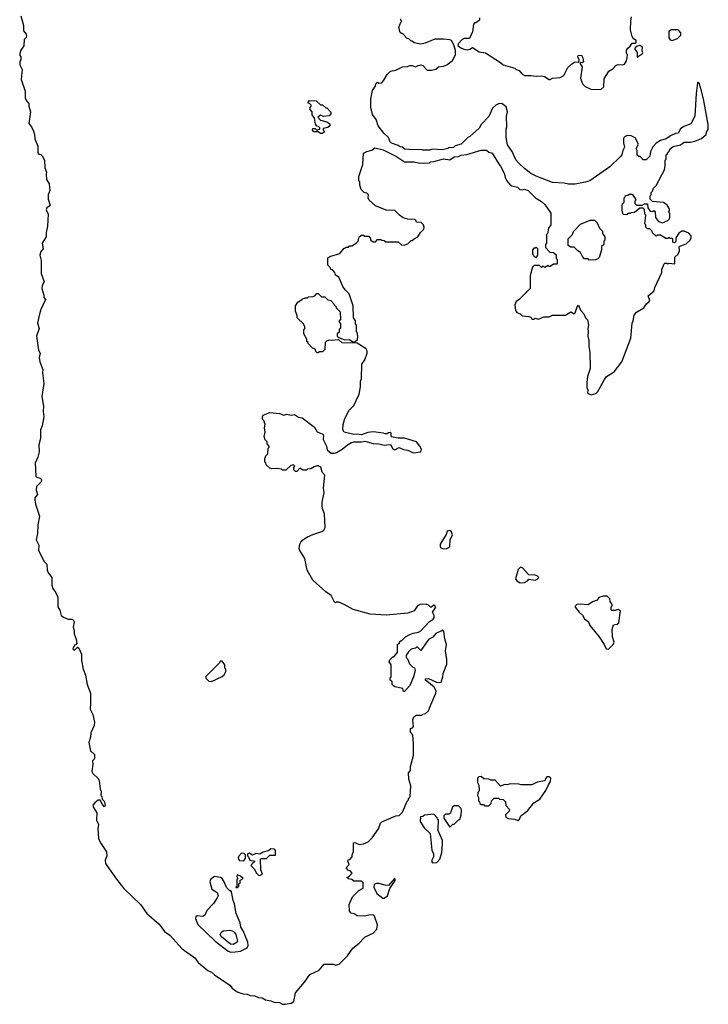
# Model space of a CAD drawing. Extents: x 2789571 to 2951634, y 860514 to 1033803.
# Tile 96 of 102: x 2901718 to 2908099, y 1008658 to 1017788. Entities that reach past the tile are written whole.
import ezdxf

# ---------------------------------------------------------------- set-up
doc = ezdxf.new("R2010")
doc.units = 0

msp = doc.modelspace()

# ---------------------------------------------------------------- linework, layer by layer
at = {"layer": '0CON05XD'}
for points in [[(2901727.5, 1017825), (2901752.5, 1017735), (2901753.6, 1017683.6), (2901777.5, 1017655), (2901780, 1017635), (2901777, 1017623), (2901760, 1017605), (2901757.5, 1017545), (2901730, 1017505), (2901720, 1017475), (2901720, 1017455), (2901730, 1017445), (2901730, 1017415), (2901720, 1017405), (2901718.3, 1017368.3), (2901742.5, 1017325), (2901733.3, 1017235), (2901770, 1017125), (2901770, 1017065), (2901782.5, 1017035), (2901801.7, 1017011.7), (2901802.5, 1016985), (2901817.5, 1016935), (2901802.5, 1016825), (2901827.5, 1016795), (2901847.5, 1016755), (2901856.7, 1016725), (2901857.5, 1016685), (2901886.4, 1016616.4), (2901887.5, 1016555), (2901895, 1016540), (2901915, 1016537.5), (2901926.4, 1016526.4), (2901947, 1016487), (2901950, 1016415), (2901967.5, 1016375), (2901963.3, 1016355), (2901967.5, 1016305), (2901992.5, 1016265), (2901996.7, 1016205), (2901982.5, 1016165), (2901982.5, 1016125), (2902000, 1016065), (2901970, 1016045), (2901962.5, 1016025), (2901982.5, 1015985), (2901976.7, 1015875), (2901962.5, 1015815), (2901962.5, 1015775), (2901927.5, 1015715), (2901937, 1015663), (2901915, 1015637.5), (2901906.2, 1015605), (2901918, 1015555), (2901916.7, 1015435), (2901946.1, 1015356.1), (2901927, 1015323), (2901922.5, 1015295), (2901942.5, 1015235), (2901943, 1015213), (2901957.5, 1015195), (2901915, 1015100), (2901898, 1015045), (2901884.2, 1014975), (2901898, 1014925), (2901874.3, 1014855), (2901892.5, 1014725), (2901907.5, 1014695), (2901898, 1014655), (2901904.2, 1014615), (2901933.3, 1014545), (2901928.8, 1014515), (2901942, 1014415), (2901924.2, 1014295), (2901938.8, 1014205), (2901936.7, 1014155), (2901943.3, 1014105), (2901927, 1014023), (2901910, 1013985), (2901910, 1013905), (2901896.7, 1013845), (2901898.3, 1013781.7), (2901887.3, 1013732.7), (2901860.8, 1013675), (2901868, 1013555), (2901877, 1013547), (2901908.5, 1013538.5), (2901920, 1013525), (2901915.8, 1013504.2), (2901875, 1013460), (2901870, 1013425), (2901877.7, 1013407.7), (2901883.8, 1013385), (2901860, 1013355), (2901858, 1013335), (2901864.2, 1013295), (2901903.3, 1013185), (2901886.2, 1013105), (2901883.8, 1013025), (2901872, 1012965), (2901896.2, 1012915), (2901893.3, 1012865), (2901945.9, 1012765.9), (2901970.7, 1012740.7), (2901972.5, 1012685), (2901986.7, 1012655), (2902016.7, 1012615), (2902016.2, 1012545), (2902026.2, 1012515), (2902053.8, 1012475), (2902072, 1012435), (2902072.5, 1012345), (2902091.7, 1012311.7), (2902103.8, 1012265), (2902125, 1012246.7), (2902168.3, 1012228.3), (2902205, 1012228.8), (2902215, 1012223.3), (2902224, 1012205), (2902213, 1012157), (2902223.3, 1012125), (2902223, 1012093), (2902242.5, 1012045), (2902247.5, 1012002.5), (2902238.3, 1011991.7), (2902225, 1011990), (2902210, 1011955), (2902227, 1011943), (2902255, 1011970), (2902265, 1011960), (2902290, 1011905), (2902292.5, 1011845), (2902307.5, 1011765), (2902329.3, 1011709.3), (2902343.3, 1011625), (2902373.3, 1011545), (2902375, 1011450), (2902372.5, 1011395), (2902397, 1011347), (2902412.5, 1011275), (2902407.5, 1011245), (2902377.5, 1011175), (2902373.8, 1011135), (2902359.2, 1011085), (2902375, 1011010), (2902410, 1010975), (2902410, 1010935), (2902393.3, 1010915), (2902397.5, 1010885), (2902387, 1010817), (2902395, 1010797.5), (2902445, 1010752.5), (2902453.3, 1010735), (2902463.6, 1010653.6), (2902472.5, 1010635), (2902470, 1010595), (2902480, 1010585), (2902481.7, 1010561.7), (2902501.7, 1010541.7), (2902510, 1010505), (2902505, 1010490), (2902485, 1010510), (2902465, 1010550), (2902445, 1010550), (2902413.6, 1010526.4), (2902397.5, 1010505), (2902403.3, 1010483.3), (2902432.5, 1010435), (2902430, 1010365), (2902447.5, 1010325), (2902442.5, 1010285), (2902447.5, 1010195), (2902466.2, 1010155), (2902523.1, 1010073.1), (2902525.4, 1010034.6), (2902510.5, 1009995), (2902514.6, 1009965), (2902526.9, 1009945), (2902615, 1009818.1), (2902683.3, 1009733.2), (2902837.5, 1009585), (2902895, 1009500.6), (2903011.4, 1009401.4), (2903061.5, 1009335), (2903110, 1009300), (2903225, 1009173.6), (2903340, 1009090), (2903372.5, 1009045), (2903461.2, 1008971.2), (2903495, 1008957.9), (2903522, 1008932), (2903665, 1008835.4), (2903687.2, 1008807.2), (2903733, 1008773), (2903785.2, 1008755.2), (2903825, 1008752.5), (2903855, 1008740), (2903896.4, 1008736.4), (2903932.2, 1008722.3), (2903965, 1008718.4), (2903995, 1008700), (2904045, 1008691.8), (2904075, 1008679.5), (2904125, 1008674.1), (2904155, 1008658.4), (2904178.5, 1008658.5), (2904235, 1008670), (2904258, 1008685), (2904273.3, 1008765), (2904357.5, 1008865), (2904407.5, 1008935), (2904494.1, 1008975.9), (2904538.3, 1009031.7), (2904625, 1009030), (2904645, 1009022.5), (2904678.3, 1009031.7), (2904755, 1009107.5), (2904805, 1009177.5), (2904862.5, 1009225), (2904907, 1009273), (2904920, 1009285), (2904995, 1009317.5), (2905027.5, 1009355), (2905032.5, 1009395), (2905006.7, 1009475), (2904995, 1009487.5), (2904955, 1009486.2), (2904915, 1009476.7), (2904845, 1009480), (2904817.7, 1009497.7), (2904790, 1009505), (2904773, 1009523), (2904772.5, 1009585), (2904802.5, 1009655), (2904860, 1009715), (2904900, 1009735), (2904900, 1009785), (2904885, 1009800), (2904815, 1009800), (2904797, 1009817), (2904765, 1009822.5), (2904750, 1009835), (2904765, 1009840), (2904800, 1009875), (2904780, 1009895), (2904765, 1009900), (2904742.5, 1009925), (2904770, 1009955), (2904760, 1009985), (2904763, 1009997), (2904778.3, 1010001.7), (2904800, 1010025), (2904800, 1010045), (2904812.5, 1010075), (2904812.5, 1010155), (2904825, 1010160), (2904865, 1010140), (2904905, 1010147.5), (2904947.5, 1010165), (2904985, 1010202.5), (2905042.5, 1010285), (2905063, 1010337), (2905075, 1010350), (2905203, 1010407), (2905235, 1010410), (2905265, 1010440), (2905308.3, 1010541.7), (2905320, 1010555), (2905320, 1010565), (2905337, 1010583), (2905342.5, 1010685), (2905323.3, 1010745), (2905320, 1010805), (2905340, 1010825), (2905340, 1010865), (2905366.7, 1010965), (2905367.5, 1011075), (2905360, 1011155), (2905340, 1011185), (2905340, 1011215), (2905358.3, 1011221.7), (2905367, 1011233), (2905360, 1011295), (2905370, 1011325), (2905395, 1011340), (2905445, 1011340), (2905455, 1011350), (2905480, 1011355), (2905505, 1011380), (2905517, 1011403), (2905517.5, 1011415), (2905575.9, 1011544.1), (2905578.8, 1011565), (2905559.4, 1011599.4), (2905490, 1011655), (2905480, 1011665), (2905480, 1011675), (2905505, 1011680), (2905580, 1011645), (2905608, 1011642), (2905623, 1011647), (2905640, 1011695), (2905643.3, 1011725), (2905676.1, 1011813.9), (2905676.2, 1011855), (2905662.5, 1011935), (2905673.3, 1011995), (2905657, 1012047), (2905650, 1012115), (2905635, 1012130), (2905628.3, 1012121.7), (2905575, 1012097.5), (2905546.4, 1012063.6), (2905505, 1012040), (2905435, 1011940), (2905405, 1011970), (2905395, 1011970), (2905385, 1011960), (2905345, 1011950), (2905321.7, 1011928.3), (2905300, 1011895), (2905300, 1011875), (2905311.7, 1011861.7), (2905330, 1011815), (2905360, 1011785), (2905378.3, 1011778.3), (2905382.5, 1011755), (2905366.7, 1011695), (2905333.3, 1011615), (2905285, 1011560), (2905275, 1011560), (2905268.3, 1011588.3), (2905193, 1011603), (2905181.7, 1011611.7), (2905170, 1011625), (2905168.3, 1011648.3), (2905150, 1011665), (2905150, 1011685), (2905160, 1011695), (2905160, 1011805), (2905143, 1011833), (2905148.3, 1011851.7), (2905175, 1011880), (2905185, 1011880), (2905218.3, 1011921.7), (2905220, 1011995), (2905238.3, 1012011.7), (2905245, 1012030), (2905255, 1012030), (2905292.5, 1012065), (2905335, 1012086.7), (2905365, 1012100), (2905415, 1012110), (2905435, 1012122.5), (2905513.6, 1012206.4), (2905549.3, 1012230.7), (2905557.5, 1012245), (2905557.5, 1012265), (2905542.5, 1012295), (2905572.5, 1012335), (2905567.5, 1012355), (2905555, 1012360), (2905535, 1012340), (2905525, 1012340), (2905505, 1012360), (2905485, 1012367.5), (2905430, 1012365), (2905405, 1012352.5), (2905373.6, 1012306.4), (2905316.1, 1012283.9), (2905115, 1012268), (2904966.1, 1012276.1), (2904808.3, 1012318.3), (2904726.1, 1012366.1), (2904675, 1012387.5), (2904655, 1012387.5), (2904645, 1012380), (2904635, 1012387.5), (2904605, 1012450), (2904553.6, 1012483.6), (2904435, 1012590), (2904382.5, 1012685), (2904361.7, 1012791.7), (2904313.3, 1012865), (2904307.5, 1012885), (2904313.8, 1012925), (2904323.3, 1012945), (2904343.3, 1012965), (2904385, 1012993.8), (2904435, 1013016.2), (2904518.3, 1013041.7), (2904536.4, 1013053.6), (2904549.3, 1013080.7), (2904543.6, 1013203.6), (2904523.8, 1013255), (2904520, 1013285), (2904520, 1013315), (2904541.2, 1013405), (2904533.3, 1013445), (2904546.7, 1013565), (2904521.7, 1013591.7), (2904508, 1013638), (2904485, 1013652.5), (2904475, 1013652.5), (2904446.4, 1013643.6), (2904417, 1013623), (2904385, 1013620), (2904375, 1013610), (2904345, 1013610), (2904315, 1013630), (2904285, 1013600), (2904275, 1013600), (2904260, 1013615), (2904260, 1013635), (2904267.5, 1013647.5), (2904255, 1013660), (2904230, 1013655), (2904185, 1013610), (2904155, 1013610), (2904145, 1013620), (2904105, 1013627.5), (2904055, 1013622.5), (2904035, 1013630), (2904001.7, 1013661.7), (2903998.3, 1013678.3), (2903990, 1013685), (2903990, 1013715), (2904000, 1013745), (2904017, 1013763), (2904020, 1013815), (2904030, 1013825), (2904030, 1013835), (2904010, 1013855), (2904010, 1013875), (2903993, 1013893), (2903983.6, 1013923.6), (2903992.5, 1013965), (2903987.5, 1014005), (2903993.3, 1014035), (2903980.7, 1014070.7), (2903967.5, 1014085), (2903967.5, 1014105), (2903975, 1014120), (2904035, 1014147.5), (2904125, 1014137.5), (2904165, 1014122.5), (2904195, 1014130), (2904235, 1014122.5), (2904265, 1014127.5), (2904303, 1014103), (2904336.1, 1014096.1), (2904450, 1014010), (2904475, 1013967.5), (2904527.5, 1013945), (2904533, 1013933), (2904530, 1013895), (2904562.5, 1013835), (2904568.3, 1013798.3), (2904605, 1013767.5), (2904635, 1013767.5), (2904653.6, 1013776.4), (2904705, 1013807.5), (2904755, 1013847.5), (2904793, 1013867), (2904815, 1013872.5), (2904885, 1013872.5), (2904915, 1013880), (2904995, 1013857.5), (2905045, 1013856.7), (2905095, 1013843.3), (2905155, 1013850), (2905175, 1013810), (2905195, 1013800), (2905235, 1013822.5), (2905275, 1013803.3), (2905315, 1013797.5), (2905365, 1013772.5), (2905435, 1013780), (2905442.5, 1013805), (2905427.5, 1013835), (2905395, 1013872.5), (2905285, 1013908.8), (2905225, 1013907.5), (2905165, 1013920), (2905160, 1013925), (2905160, 1013955), (2905151.7, 1013961.7), (2905135, 1013957.5), (2905125, 1013947.5), (2905105, 1013947.5), (2905090, 1013955)], [(2905980, 1017805), (2905980, 1017785), (2905945, 1017760), (2905931.7, 1017758.3), (2905923, 1017747), (2905913.8, 1017675), (2905886.4, 1017613.6), (2905837, 1017613), (2905820, 1017605), (2905780, 1017565), (2905778.3, 1017548.3), (2905799.3, 1017529.3), (2905835, 1017514), (2905865, 1017508.8), (2905890, 1017515), (2905915, 1017530), (2905975, 1017490), (2906035, 1017480), (2906175, 1017392.5), (2906199.3, 1017369.3), (2906305, 1017337.5), (2906320, 1017325), (2906346.1, 1017316.1), (2906375, 1017283.3), (2906395, 1017271.2), (2906455, 1017271.2), (2906505, 1017263.3), (2906555, 1017268.8), (2906580.7, 1017260.7), (2906625, 1017233.3), (2906635, 1017233.3), (2906655, 1017246.7), (2906726.4, 1017253.6), (2906760.5, 1017269.5), (2906798.8, 1017345), (2906835, 1017378.8), (2906865, 1017397.5), (2906900, 1017395), (2906902.5, 1017415), (2906890, 1017445), (2906893, 1017457), (2906925, 1017460), (2906937.5, 1017435), (2906941.7, 1017398.3), (2906931.7, 1017388.3), (2906915, 1017390), (2906910, 1017385), (2906930.7, 1017350.7), (2906916, 1017245), (2906934.3, 1017194.3), (2906957.7, 1017167.7), (2907010, 1017145), (2907105, 1017141.2), (2907131.2, 1017165), (2907135, 1017240), (2907177.7, 1017312.3), (2907215, 1017333.3), (2907245, 1017367.5), (2907265, 1017373.3), (2907305, 1017370), (2907323, 1017377), (2907341.7, 1017408.3), (2907347.5, 1017435), (2907350, 1017465), (2907342.5, 1017475), (2907342.5, 1017505), (2907352.5, 1017525), (2907376.7, 1017543.3), (2907395, 1017570), (2907425, 1017570), (2907430, 1017575), (2907430, 1017595), (2907405, 1017610), (2907393.9, 1017633.9), (2907378.8, 1017695), (2907380, 1017775), (2907387.5, 1017815)], [(2905093.3, 1017226.7), (2905125, 1017280), (2905155, 1017312.5), (2905205, 1017320), (2905265, 1017352.5), (2905313, 1017353), (2905335, 1017362.5), (2905355, 1017362.5), (2905385, 1017350), (2905410, 1017365), (2905435, 1017370), (2905453, 1017363), (2905495, 1017320), (2905535, 1017320), (2905575, 1017330), (2905598.3, 1017351.7), (2905645, 1017356.7), (2905675, 1017370), (2905729.3, 1017410.7), (2905757, 1017463), (2905757, 1017503), (2905742.5, 1017555), (2905720, 1017595), (2905705, 1017602.5), (2905645, 1017606.7), (2905565, 1017607.5), (2905475, 1017570), (2905435, 1017562.5), (2905373, 1017573), (2905355, 1017590), (2905345, 1017590), (2905325, 1017610), (2905310, 1017615), (2905268.3, 1017658.3), (2905255, 1017660), (2905245, 1017670), (2905232.5, 1017715), (2905250, 1017765), (2905260, 1017775), (2905250, 1017785), (2905250, 1017795)], [(2907765, 1017594), (2907815, 1017614), (2907843.3, 1017645), (2907846.2, 1017666.2), (2907825, 1017687.5), (2907813, 1017693), (2907757, 1017693), (2907735, 1017680), (2907735, 1017620), (2907745, 1017602.5), (2907765, 1017594)], [(2907445, 1017440), (2907462.5, 1017457.5), (2907485, 1017467.5), (2907492.5, 1017485), (2907487.5, 1017495), (2907490, 1017535), (2907465, 1017550), (2907431.7, 1017538.3), (2907420, 1017525), (2907420, 1017515), (2907440, 1017485), (2907440, 1017445), (2907445, 1017440)], [(2905090, 1013955), (2904995, 1013965.8), (2904945, 1013961.2), (2904885, 1013940), (2904845, 1013946.2), (2904815, 1013942.5), (2904725, 1013963.3), (2904713.3, 1013985), (2904716.4, 1014033.6), (2904730.5, 1014089.5), (2904771.7, 1014168.3), (2904815, 1014210), (2904862.5, 1014315), (2904876.7, 1014385), (2904877.5, 1014435), (2904887, 1014457), (2904890, 1014595), (2904917, 1014633), (2904937.5, 1014695), (2904937, 1014717), (2904927.5, 1014735), (2904845, 1014790), (2904705, 1014792.5), (2904675, 1014820), (2904605, 1014812.5), (2904585, 1014817.5), (2904561.7, 1014808.3), (2904550, 1014795), (2904545, 1014730), (2904525, 1014710), (2904495, 1014710), (2904485, 1014700), (2904475, 1014700), (2904461.7, 1014711.7), (2904458.3, 1014728.3), (2904445, 1014740), (2904431.7, 1014741.7), (2904390, 1014785), (2904390, 1014795), (2904380, 1014805), (2904380, 1014825), (2904350, 1014875), (2904350, 1014915), (2904360, 1014925), (2904360, 1014945), (2904350, 1014955), (2904350, 1014965), (2904290, 1015025), (2904290, 1015045), (2904272.5, 1015085), (2904272.5, 1015135), (2904295, 1015170), (2904335, 1015197.5), (2904365, 1015210), (2904385, 1015210), (2904395, 1015220), (2904437, 1015223), (2904455, 1015230), (2904471.7, 1015248.3), (2904485, 1015250), (2904515, 1015220), (2904545, 1015220), (2904575, 1015190), (2904600, 1015185), (2904630, 1015155), (2904633, 1015143), (2904650, 1015125), (2904650, 1015115), (2904688.3, 1015078.3), (2904690, 1015005), (2904680, 1014995), (2904680, 1014985), (2904690, 1014975), (2904690, 1014925), (2904680, 1014915), (2904678.3, 1014891.7), (2904660, 1014875), (2904660, 1014855), (2904675, 1014840), (2904728.3, 1014818.3), (2904775, 1014822.5), (2904805, 1014800), (2904825, 1014800), (2904848.3, 1014821.7), (2904852.5, 1014855), (2904847, 1014887), (2904840, 1014895), (2904840, 1014955), (2904830, 1014965), (2904830, 1014995), (2904810, 1015025), (2904807.5, 1015135), (2904772.5, 1015245), (2904735, 1015282.5), (2904713.3, 1015315), (2904675, 1015400), (2904645, 1015420), (2904640, 1015445), (2904618.3, 1015468.3), (2904601.7, 1015471.7), (2904598.3, 1015488.3), (2904573, 1015513), (2904575, 1015580), (2904600, 1015595), (2904685, 1015620), (2904725, 1015670), (2904735, 1015670), (2904745, 1015680), (2904765, 1015680), (2904775, 1015690), (2904795, 1015692.5), (2904837.5, 1015715), (2904853.3, 1015735), (2904862.5, 1015775), (2904885, 1015790), (2904905, 1015790), (2904915, 1015780), (2904955, 1015780), (2904967, 1015767), (2904973.6, 1015743.6), (2904995, 1015730), (2905015, 1015730), (2905035, 1015750), (2905065, 1015750), (2905073, 1015743), (2905095, 1015740), (2905105, 1015730), (2905225, 1015730), (2905255, 1015700), (2905281.7, 1015698.3), (2905315, 1015710), (2905345, 1015740), (2905355, 1015740), (2905373, 1015757), (2905406.4, 1015773.6), (2905433.6, 1015816.4), (2905462.5, 1015845), (2905467.5, 1015865), (2905460, 1015885), (2905438.3, 1015908.3), (2905395, 1015910), (2905388.3, 1015928.3), (2905377, 1015937), (2905315, 1015940), (2905272.3, 1015952.3), (2905237.5, 1015975), (2905195, 1016020), (2905115, 1016023.3), (2905015, 1016062.5), (2904956.7, 1016115), (2904947.5, 1016135), (2904950, 1016165), (2904935, 1016180), (2904910, 1016185), (2904883.9, 1016213.9), (2904870, 1016255), (2904870, 1016285), (2904860, 1016295), (2904860, 1016335), (2904896.7, 1016445), (2904905, 1016550), (2904935, 1016567.5), (2904981.7, 1016578.3), (2905010.5, 1016599.5), (2905085, 1016581.2), (2905208.6, 1016518.6), (2905285, 1016470), (2905375, 1016470), (2905425, 1016457.5), (2905515, 1016460), (2905525, 1016470), (2905555, 1016472.5), (2905645, 1016497.5), (2905705, 1016490), (2905745, 1016517.5), (2905785, 1016520), (2905808.3, 1016531.7), (2905861.7, 1016538.3), (2905995, 1016580), (2906045, 1016580), (2906065, 1016560), (2906095, 1016550), (2906160, 1016445), (2906175, 1016430), (2906207.5, 1016365), (2906217.5, 1016325), (2906232.5, 1016295), (2906260.7, 1016260.7), (2906278.3, 1016248.3), (2906330, 1016235), (2906353, 1016213), (2906375, 1016210), (2906395, 1016217.5), (2906430, 1016205), (2906497.5, 1016135), (2906553.6, 1016103.6), (2906583.9, 1016073.9), (2906640, 1015995), (2906640, 1015885), (2906620, 1015855), (2906610, 1015805), (2906600, 1015795), (2906600, 1015715), (2906590, 1015705), (2906590, 1015675), (2906631.7, 1015631.7), (2906665, 1015630), (2906688.3, 1015608.3), (2906690, 1015575), (2906700, 1015565), (2906700, 1015525), (2906695, 1015520), (2906665, 1015520), (2906635, 1015500), (2906625, 1015500), (2906615, 1015510), (2906585, 1015490), (2906575, 1015500), (2906565, 1015500), (2906555, 1015490), (2906535, 1015510), (2906485, 1015510), (2906470, 1015495), (2906447.5, 1015415), (2906450, 1015295), (2906425, 1015270), (2906413.6, 1015266.4), (2906410, 1015255), (2906345, 1015190), (2906320, 1015175), (2906307.5, 1015145), (2906313, 1015093), (2906323.6, 1015073.6), (2906355, 1015060), (2906375, 1015042.5), (2906437, 1015037), (2906455, 1015030), (2906465, 1015010), (2906485, 1015010), (2906495, 1015020), (2906525, 1015010), (2906575, 1015032.5), (2906625, 1015032.5), (2906655, 1015047.5), (2906775, 1015050), (2906825, 1015080), (2906855, 1015060), (2906865, 1015070), (2906883.3, 1015126.7), (2906895, 1015140), (2906913.9, 1015093.9), (2906945, 1015060), (2906960, 1015025), (2906980, 1015005), (2906990, 1014955), (2906982.5, 1014925), (2906987.5, 1014895), (2906983.3, 1014855), (2906992.5, 1014815), (2906993, 1014757), (2907002.5, 1014705), (2907003.3, 1014555), (2906980.7, 1014479.3), (2906973, 1014423), (2906973, 1014377), (2906982.5, 1014355), (2906980, 1014325), (2907015, 1014310), (2907056.4, 1014323.6), (2907075, 1014340), (2907137, 1014453), (2907155, 1014480), (2907227.7, 1014522.3), (2907296.7, 1014615), (2907380, 1014835), (2907392.5, 1014975), (2907402.5, 1014995), (2907413, 1015047), (2907433.6, 1015076.4), (2907503, 1015117), (2907527, 1015153), (2907552.5, 1015175), (2907557.5, 1015185), (2907543.6, 1015226.4), (2907597, 1015273), (2907602.5, 1015305), (2907667.5, 1015445), (2907668.3, 1015471.7), (2907690, 1015525), (2907695, 1015530), (2907715, 1015530), (2907725, 1015520), (2907735, 1015530), (2907790, 1015525), (2907790, 1015585), (2907820, 1015615), (2907832.5, 1015645), (2907830, 1015685), (2907895, 1015708.8), (2907932.5, 1015745), (2907940, 1015765), (2907940, 1015785), (2907919.3, 1015809.3), (2907875, 1015827.5), (2907853, 1015827), (2907825, 1015810), (2907800, 1015765), (2907797, 1015733), (2907785, 1015720), (2907770, 1015725), (2907770, 1015755), (2907765, 1015760), (2907745, 1015760), (2907735, 1015770), (2907725, 1015760), (2907705, 1015760), (2907655, 1015790), (2907625, 1015790), (2907615, 1015780), (2907581.7, 1015811.7), (2907578.3, 1015828.3), (2907558.3, 1015848.3), (2907535, 1015850), (2907520, 1015865), (2907520, 1015885), (2907512.5, 1015895), (2907520, 1015975), (2907510, 1015985), (2907508.3, 1016028.3), (2907495, 1016040), (2907465, 1016040), (2907415, 1016000), (2907381.7, 1015998.3), (2907375, 1015990), (2907355, 1015990), (2907345, 1015980), (2907311.7, 1015981.7), (2907300, 1016015), (2907300, 1016065), (2907305, 1016080), (2907320, 1016095), (2907320, 1016135), (2907330, 1016145), (2907331.7, 1016158.3), (2907355, 1016160), (2907365, 1016170), (2907395, 1016170), (2907421.7, 1016131.7), (2907427.5, 1016115), (2907420, 1016105), (2907420, 1016085), (2907435, 1016070), (2907485, 1016070), (2907508.3, 1016081.7), (2907535, 1016080), (2907540, 1016045), (2907561.7, 1016011.7), (2907585, 1016010), (2907595, 1016020), (2907608.3, 1016008.3), (2907610, 1015955), (2907637.5, 1015917.5), (2907676.4, 1015903.6), (2907723.6, 1015926.4), (2907738.3, 1015941.7), (2907743.3, 1015955), (2907741.7, 1015991.7), (2907730, 1016005), (2907740, 1016015), (2907740, 1016035), (2907719.3, 1016069.3), (2907685, 1016092.5), (2907583, 1016103), (2907560, 1016125), (2907560, 1016155), (2907570, 1016165), (2907570, 1016185), (2907581.7, 1016198.3), (2907590, 1016225), (2907615, 1016250), (2907692.5, 1016395), (2907700, 1016435), (2907700, 1016485), (2907710, 1016495), (2907710, 1016535), (2907720, 1016545), (2907720, 1016555), (2907738.3, 1016571.7), (2907741.7, 1016588.3), (2907775, 1016613.3), (2907841.7, 1016628.3), (2907875, 1016654), (2907935, 1016653.8), (2907975, 1016661.2), (2908035, 1016687.5), (2908080, 1016725), (2908082.5, 1016745), (2908099.3, 1016770.7), (2908098, 1016815), (2908056.2, 1017055), (2908030.7, 1017150.7), (2908015, 1017200), (2908005, 1017210), (2907998.3, 1017201.7), (2907986.2, 1017105), (2907975.8, 1016894.2), (2907936.4, 1016823.6), (2907871.2, 1016798.8), (2907842.5, 1016775), (2907820, 1016735), (2907795, 1016732.5), (2907748.3, 1016711.7), (2907710, 1016685), (2907655, 1016666.7), (2907615, 1016642.5), (2907585, 1016610), (2907562.5, 1016565), (2907557, 1016523), (2907525, 1016490), (2907495, 1016490), (2907468.3, 1016518.3), (2907455, 1016520), (2907441.7, 1016531.7), (2907440, 1016575), (2907430, 1016595), (2907452.5, 1016635), (2907423, 1016693), (2907385, 1016710), (2907347, 1016713), (2907320.7, 1016699.3), (2907313, 1016687), (2907312.5, 1016645), (2907322.5, 1016605), (2907307.5, 1016575), (2907297.5, 1016535), (2907283, 1016517), (2907186.1, 1016423.9), (2907000, 1016295), (2906959.3, 1016280.7), (2906865, 1016263.3), (2906805, 1016263.3), (2906765, 1016273.3), (2906655, 1016280), (2906505, 1016337.5), (2906455, 1016362.5), (2906395, 1016407.5), (2906340.7, 1016460.7), (2906315, 1016490), (2906282.5, 1016565), (2906238.3, 1016628.3), (2906227.5, 1016695), (2906227.5, 1016775), (2906232.5, 1016795), (2906230, 1016895), (2906240, 1016935), (2906225, 1016980), (2906185, 1017012.5), (2906155, 1017007.5), (2906130, 1016995), (2906100.7, 1016969.3), (2906065, 1016890), (2905993.6, 1016816.4), (2905975, 1016782.5), (2905890, 1016705), (2905870, 1016695), (2905810, 1016635), (2905755, 1016617.5), (2905737, 1016603), (2905695, 1016600), (2905687, 1016593), (2905635, 1016582.5), (2905545, 1016587.5), (2905515, 1016580), (2905455, 1016577.5), (2905445, 1016582.5), (2905325, 1016583.3), (2905288.3, 1016588.3), (2905267, 1016607), (2905245, 1016610), (2905225, 1016622.5), (2905165, 1016642.5), (2905152.5, 1016655), (2905136.4, 1016696.4), (2905092.5, 1016735), (2905040, 1016805), (2905021.7, 1016861.7), (2904988.3, 1016908.3), (2904973.3, 1016975), (2904972.5, 1017055), (2904988.3, 1017131.7), (2905011.7, 1017168.3), (2905021.7, 1017198.3), (2905035, 1017207.5), (2905045, 1017200), (2905075, 1017202.5), (2905093.3, 1017226.7)], [(2904525, 1016732.5), (2904505, 1016732.5), (2904485, 1016750), (2904445, 1016750), (2904433, 1016763), (2904435, 1016780), (2904455, 1016780), (2904475, 1016760), (2904485, 1016770), (2904498.3, 1016771.7), (2904500, 1016785), (2904488.3, 1016798.3), (2904471.7, 1016801.7), (2904458.3, 1016818.3), (2904450, 1016875), (2904430, 1016905), (2904430, 1016935), (2904410, 1016955), (2904410, 1016975), (2904420, 1016985), (2904420, 1016995), (2904405, 1017010), (2904390, 1017015), (2904390, 1017025), (2904405, 1017037.5), (2904467, 1017037), (2904505, 1017000), (2904525, 1017000), (2904555, 1016970), (2904565, 1016970), (2904601.7, 1016931.7), (2904602.5, 1016915), (2904585, 1016897.5), (2904535, 1016892), (2904505, 1016902.5), (2904480, 1016885), (2904506.4, 1016856.4), (2904565, 1016842.5), (2904591.7, 1016821.7), (2904592.5, 1016805), (2904575, 1016790), (2904531.7, 1016778.3), (2904530, 1016765), (2904540, 1016755), (2904540, 1016745), (2904525, 1016732.5)], [(2906995, 1015560), (2906985, 1015570), (2906951.7, 1015571.7), (2906933, 1015593), (2906915, 1015630), (2906890, 1015645), (2906855, 1015680), (2906825, 1015680), (2906800, 1015695), (2906800, 1015755), (2906840, 1015795), (2906850, 1015825), (2906915, 1015892.5), (2907005, 1015930), (2907045, 1015930), (2907070, 1015905), (2907090, 1015855), (2907118.3, 1015828.3), (2907120, 1015805), (2907140, 1015775), (2907140, 1015745), (2907130, 1015735), (2907130, 1015705), (2907110, 1015685), (2907110, 1015655), (2907087, 1015583), (2907075, 1015570), (2907055, 1015562.5), (2906995, 1015560)], [(2906505, 1015580), (2906520, 1015605), (2906520, 1015665), (2906505, 1015680), (2906495, 1015670), (2906481.7, 1015668.3), (2906470, 1015655), (2906470, 1015615), (2906480, 1015605), (2906481.7, 1015591.7), (2906495, 1015590), (2906505, 1015580)], [(2905645, 1012883.3), (2905675, 1012883.8), (2905695, 1012893.3), (2905703.8, 1012905), (2905706.7, 1012965), (2905728.3, 1013011.7), (2905717.5, 1013045), (2905705, 1013052.5), (2905680, 1013045), (2905670, 1013015), (2905614, 1012925), (2905614, 1012905), (2905622, 1012892), (2905645, 1012883.3)], [(2906355, 1012566.7), (2906395, 1012571.2), (2906422.5, 1012585), (2906435, 1012600), (2906495, 1012592.5), (2906515, 1012600), (2906530, 1012615), (2906515, 1012630), (2906495, 1012637.5), (2906435, 1012640), (2906377.5, 1012705), (2906358.3, 1012711.7), (2906338.3, 1012691.7), (2906312.5, 1012605), (2906323.6, 1012583.6), (2906355, 1012566.7)], [(2907175, 1011952.5), (2907217.5, 1011995), (2907226.7, 1012015), (2907212.5, 1012065), (2907207.5, 1012135), (2907221.7, 1012178.3), (2907255, 1012182.5), (2907270, 1012195), (2907286.1, 1012306.1), (2907265, 1012320), (2907235, 1012310), (2907205, 1012310), (2907200, 1012315), (2907200, 1012345), (2907207, 1012353), (2907207, 1012367), (2907190, 1012395), (2907188.3, 1012418.3), (2907161.7, 1012441.7), (2907125, 1012442.5), (2907085, 1012430), (2907070, 1012405), (2907025, 1012390), (2906985, 1012363.3), (2906915, 1012370), (2906880, 1012365), (2906865, 1012350), (2906865, 1012340), (2906902.5, 1012295), (2906935, 1012267.5), (2906952.3, 1012232.3), (2906990, 1012205), (2907001.2, 1012171.2), (2907086.7, 1012065), (2907133.3, 1011995), (2907152.5, 1011955), (2907175, 1011952.5)], [(2903495, 1011652.5), (2903595, 1011697.5), (2903612.5, 1011715), (2903627, 1011743), (2903630, 1011765), (2903620, 1011775), (2903620, 1011805), (2903595, 1011840), (2903575, 1011840), (2903570, 1011825), (2903548.3, 1011801.7), (2903441.7, 1011698.3), (2903441.7, 1011681.7), (2903470, 1011655), (2903495, 1011652.5)], [(2906335, 1010362.5), (2906350, 1010375), (2906363.6, 1010406.4), (2906427.5, 1010455), (2906483.6, 1010526.4), (2906539.3, 1010560.7), (2906595, 1010640), (2906617.5, 1010695), (2906636.7, 1010725), (2906640, 1010755), (2906627, 1010767), (2906603, 1010767), (2906592.5, 1010755), (2906585, 1010730), (2906513, 1010717), (2906465, 1010692.5), (2906365, 1010693.3), (2906345, 1010700), (2906265, 1010702.5), (2906233, 1010693), (2906215, 1010697.5), (2906175, 1010682.5), (2906125, 1010736.7), (2906085, 1010737.5), (2906065, 1010747.5), (2906018.3, 1010748.3), (2905995, 1010770), (2905971.7, 1010768.3), (2905960, 1010755), (2905960, 1010715), (2905971.7, 1010691.7), (2905977.5, 1010645), (2905963, 1010617), (2905960, 1010595), (2905970, 1010575), (2905970, 1010545), (2905980, 1010535), (2905981.7, 1010521.7), (2905995, 1010510), (2906015, 1010510), (2906025, 1010500), (2906065, 1010500), (2906088.3, 1010521.7), (2906090, 1010545), (2906115, 1010570), (2906155, 1010570), (2906165, 1010560), (2906197, 1010557), (2906220, 1010535), (2906221.7, 1010501.7), (2906257.5, 1010465), (2906255, 1010450), (2906220, 1010415), (2906222.5, 1010395), (2906245, 1010380), (2906306.4, 1010376.4), (2906335, 1010362.5)], [(2905705, 1010300), (2905731.7, 1010328.3), (2905745, 1010330), (2905785, 1010370), (2905797, 1010373), (2905810, 1010415), (2905812.5, 1010455), (2905810, 1010475), (2905785, 1010500), (2905745, 1010500), (2905730, 1010485), (2905710, 1010435), (2905698.3, 1010421.7), (2905665, 1010420), (2905650, 1010405), (2905650, 1010385), (2905660, 1010365), (2905705, 1010300)], [(2905545, 1009970), (2905585, 1009972.5), (2905610, 1010005), (2905630, 1010065), (2905636.7, 1010145), (2905636.4, 1010176.4), (2905592.5, 1010275), (2905597.5, 1010285), (2905600, 1010365), (2905590, 1010375), (2905588.3, 1010388.3), (2905555, 1010420), (2905468.3, 1010411.7), (2905455, 1010400), (2905431.7, 1010398.3), (2905430, 1010355), (2905467.5, 1010295), (2905521.7, 1010241.7), (2905536.4, 1010086.4), (2905553, 1010053), (2905553, 1010027), (2905537.5, 1009995), (2905538.3, 1009978.3), (2905545, 1009970)], [(2903795, 1009990), (2903810, 1010015), (2903810, 1010045), (2903797, 1010057), (2903775, 1010060), (2903745, 1010030), (2903743, 1010013), (2903755, 1009992.5), (2903795, 1009990)], [(2903945, 1009852.5), (2903967.5, 1009865), (2903952.5, 1009905), (2903950, 1010005), (2903955, 1010010), (2904005, 1010010), (2904035, 1010040), (2904088.3, 1010041.7), (2904090, 1010085), (2904078.3, 1010098.3), (2904045, 1010100), (2904025, 1010080), (2903975, 1010070), (2903945, 1010050), (2903905, 1010057.5), (2903875, 1010040), (2903845, 1010060), (2903830, 1010055), (2903830, 1010035), (2903840, 1010025), (2903850, 1009995), (2903900, 1009985), (2903885, 1009970), (2903871.7, 1009968.3), (2903870, 1009955), (2903860, 1009945), (2903890, 1009915), (2903913.3, 1009875), (2903932.5, 1009855), (2903945, 1009852.5)], [(2903675, 1009142.8), (2903715, 1009144.1), (2903765, 1009150.3), (2903826.7, 1009183.3), (2903836.5, 1009205), (2903833, 1009235), (2903789.3, 1009339.3), (2903768, 1009375), (2903762.8, 1009415), (2903725, 1009501.4), (2903709.3, 1009589.3), (2903695, 1009620), (2903681.7, 1009701.7), (2903675, 1009710), (2903665, 1009710), (2903635, 1009740), (2903613.3, 1009795), (2903593.8, 1009825), (2903580, 1009835), (2903522.5, 1009845), (2903487.5, 1009815), (2903480, 1009795), (2903497.5, 1009725), (2903547.5, 1009695), (2903557.5, 1009665), (2903547.5, 1009645), (2903515, 1009594.4), (2903451.7, 1009528.3), (2903435, 1009484.3), (2903415, 1009473.4), (2903361.4, 1009478.6), (2903350.6, 1009469.4), (2903347.5, 1009455), (2903369.7, 1009399.7), (2903530.5, 1009245), (2903650.9, 1009150.9), (2903675, 1009142.8)], [(2903735, 1009740), (2903750, 1009755), (2903750, 1009775), (2903760, 1009785), (2903761.7, 1009808.3), (2903790, 1009825), (2903765, 1009847.5), (2903735, 1009857.5), (2903730, 1009845), (2903740, 1009825), (2903730, 1009815), (2903730, 1009755), (2903720, 1009745), (2903720, 1009740), (2903735, 1009740)], [(2905095, 1009642.5), (2905127.5, 1009665), (2905148.3, 1009731.7), (2905197.5, 1009805), (2905195, 1009827.5), (2905135, 1009760), (2905105, 1009762.5), (2905045, 1009780), (2905025, 1009780), (2905001.7, 1009768.3), (2905000, 1009745), (2905027.5, 1009685), (2905083.9, 1009643.9), (2905095, 1009642.5)], [(2903695, 1009211.5), (2903670.8, 1009215), (2903589.2, 1009285), (2903576.7, 1009305), (2903584.3, 1009325.7), (2903605, 1009338.8), (2903665, 1009346.2), (2903695, 1009338), (2903708, 1009325), (2903720.8, 1009305), (2903738.1, 1009245), (2903735, 1009234.2), (2903695, 1009211.5)]]:
    msp.add_lwpolyline(points, dxfattribs=at)

doc.saveas('drawing.dxf')
